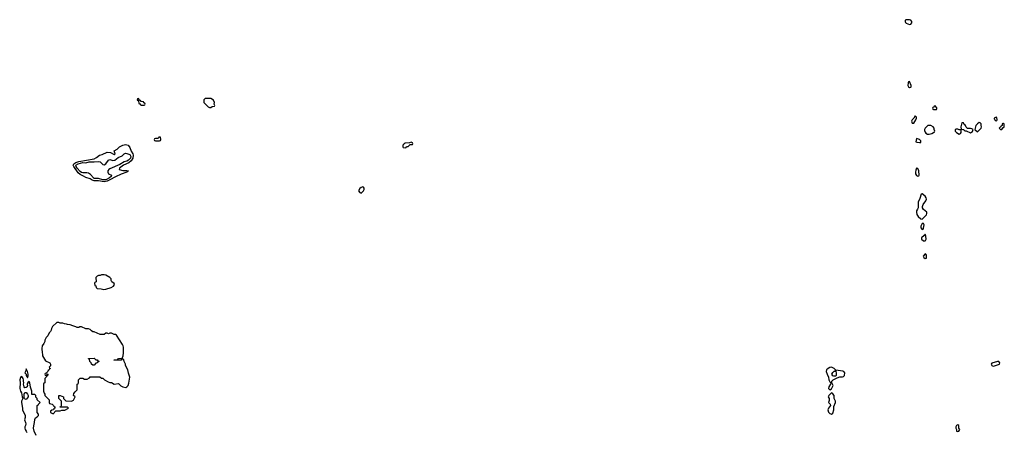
# Model space of a CAD drawing. Header units: inches. Extents: x 2769577 to 2880010, y 685631 to 825129.
# Tile 151 of 155: x 2816719 to 2830586, y 815913 to 821716. Entities that reach past the tile are written whole.
import ezdxf

# ---------------------------------------------------------------- set-up
doc = ezdxf.new("R2010")
doc.units = ezdxf.units.IN
doc.header["$MEASUREMENT"] = 0
for name, color, linetype in [('C8811', 7, 'Continuous'), ('C8812', 7, 'Continuous'), ('C8821', 7, 'Continuous'), ('C8822', 7, 'Continuous'), ('C8831', 7, 'Continuous'), ('C8832', 7, 'Continuous')]:
    doc.layers.add(name, color=color, linetype=linetype)

msp = doc.modelspace()

# ---------------------------------------------------------------- linework, layer by layer
at = {"layer": 'C8811', "color": 4}
for points, elevation in [([(2818170, 819593), (2818230, 819597), (2818250, 819590), (2818237, 819583), (2818230, 819570), (2818150, 819544), (2818070, 819508), (2817990, 819462), (2817950, 819447), (2817910, 819435), (2817830, 819451), (2817768, 819448), (2817738, 819458), (2817710, 819477), (2817650, 819495), (2817617, 819517), (2817570, 819540), (2817543, 819563), (2817479, 819650), (2817473, 819670), (2817480, 819690), (2817510, 819709), (2817550, 819721), (2817770, 819761), (2817802, 819778), (2817845, 819810), (2817879, 819821), (2817950, 819854), (2817996, 819850), (2818050, 819818), (2818062, 819830), (2818049, 819870), (2818090, 819893), (2818123, 819930), (2818170, 819950), (2818210, 819959), (2818230, 819957), (2818246, 819950), (2818270, 819920), (2818288, 819868), (2818310, 819830), (2818317, 819810), (2818313, 819770), (2818290, 819732), (2818258, 819702), (2818180, 819670), (2818126, 819630), (2818122, 819610)], -4), ([(2817890, 819464), (2817830, 819481), (2817770, 819481), (2817756, 819490), (2817717, 819537), (2817690, 819557), (2817664, 819564), (2817610, 819563), (2817590, 819568), (2817570, 819580), (2817526, 819630), (2817513, 819650), (2817509, 819670), (2817543, 819690), (2817610, 819708), (2817650, 819705), (2817696, 819716), (2817770, 819716), (2817830, 819722), (2817850, 819715), (2817890, 819679), (2817910, 819674), (2817933, 819687), (2817970, 819742), (2817990, 819750), (2818030, 819736), (2818061, 819739), (2818104, 819776), (2818160, 819800), (2818190, 819828), (2818210, 819838), (2818230, 819836), (2818270, 819822), (2818286, 819790), (2818281, 819770), (2818250, 819739), (2818230, 819728), (2818190, 819719), (2818130, 819680), (2817990, 819620), (2817975, 819610), (2817962, 819590), (2817959, 819570), (2817969, 819549), (2818011, 819530), (2818006, 819510), (2817982, 819490), (2817930, 819466)], -8), ([(2817910, 818128), (2817873, 818127), (2817850, 818118), (2817830, 818118), (2817810, 818108), (2817792, 818090), (2817794, 818030), (2817778, 818022), (2817774, 818010), (2817778, 817978), (2817793, 817973), (2817794, 817950), (2817810, 817934), (2817867, 817933), (2817903, 817923), (2817930, 817924), (2818008, 817950), (2818042, 817970), (2818055, 817990), (2818050, 818006), (2818018, 818030), (2818008, 818048), (2818006, 818070), (2817986, 818090), (2817930, 818122)], 4), ([(2817270, 817458), (2817244, 817456), (2817180, 817400), (2817165, 817375), (2817162, 817350), (2817152, 817330), (2817132, 817310), (2817114, 817270), (2817090, 817246), (2817072, 817210), (2817071, 817189), (2817060, 817160), (2817034, 817130), (2817032, 817090), (2817034, 817030), (2817042, 817010), (2817042, 816990), (2817080, 816920), (2817142, 816890), (2817151, 816870), (2817151, 816849), (2817134, 816830), (2817138, 816818), (2817154, 816810), (2817138, 816802), (2817134, 816790), (2817118, 816782), (2817113, 816767), (2817094, 816746), (2817078, 816742), (2817074, 816730), (2817078, 816718), (2817090, 816714), (2817102, 816718), (2817106, 816734), (2817114, 816730), (2817110, 816706), (2817098, 816702), (2817094, 816690), (2817074, 816670), (2817074, 816610), (2817058, 816602), (2817054, 816590), (2817054, 816490), (2817064, 816464), (2817074, 816450), (2817074, 816430), (2817134, 816370), (2817134, 816330), (2817138, 816318), (2817174, 816310), (2817194, 816290), (2817198, 816278), (2817214, 816270), (2817214, 816250), (2817198, 816242), (2817193, 816227), (2817170, 816226), (2817154, 816210), (2817154, 816190), (2817190, 816174), (2817230, 816214), (2817290, 816214), (2817310, 816222), (2817355, 816225), (2817406, 816250), (2817390, 816266), (2817287, 816267), (2817287, 816273), (2817302, 816278), (2817306, 816290), (2817306, 816350), (2817268, 816390), (2817268, 816430), (2817290, 816432), (2817334, 816410), (2817334, 816390), (2817370, 816354), (2817447, 816353), (2817475, 816365), (2817498, 816410), (2817478, 816430), (2817483, 816457), (2817498, 816482), (2817528, 816510), (2817528, 816592), (2817542, 816598), (2817546, 816610), (2817547, 816653), (2817570, 816674), (2817610, 816672), (2817630, 816662), (2817670, 816662), (2817702, 816678), (2817710, 816694), (2817847, 816693), (2817870, 816674), (2817890, 816674), (2817914, 816650), (2817964, 816624), (2817990, 816614), (2818010, 816614), (2818050, 816592), (2818110, 816598), (2818145, 816565), (2818170, 816552), (2818215, 816545), (2818230, 816552), (2818248, 816570), (2818258, 816602), (2818269, 816690), (2818250, 816746), (2818242, 816790), (2818209, 816850), (2818208, 816870), (2818188, 816910), (2818186, 816930), (2818170, 816946), (2818158, 816942), (2818150, 816926), (2818050, 816926), (2818046, 816930), (2818087, 816933), (2818102, 816938), (2818110, 816952), (2818166, 816954), (2818166, 816966), (2818178, 816990), (2818182, 817030), (2818182, 817110), (2818178, 817130), (2818169, 817150), (2818080, 817280), (2818070, 817288), (2818050, 817288), (2818010, 817306), (2817990, 817306), (2817970, 817298), (2817950, 817306), (2817930, 817306), (2817910, 817288), (2817850, 817288), (2817767, 817327), (2817750, 817328), (2817730, 817338), (2817710, 817358), (2817687, 817367), (2817648, 817368), (2817590, 817398), (2817564, 817396), (2817550, 817388), (2817529, 817389), (2817510, 817398), (2817468, 817408), (2817430, 817426), (2817393, 817427), (2817376, 817436), (2817350, 817438), (2817327, 817447), (2817290, 817448)], 4), ([(2817790, 816934), (2817810, 816934), (2817818, 816918), (2817833, 816913), (2817833, 816907), (2817818, 816902), (2817812, 816888), (2817790, 816886), (2817770, 816858), (2817750, 816858), (2817729, 816869), (2817726, 816890), (2817706, 816910), (2817702, 816942), (2817687, 816947), (2817687, 816953), (2817770, 816954)], 4), ([(2816810, 816806), (2816802, 816770), (2816792, 816750), (2816812, 816732), (2816812, 816710), (2816830, 816682), (2816835, 816685), (2816840, 816700), (2816839, 816730), (2816830, 816766)], 4), ([(2816810, 816375), (2816798, 816378), (2816787, 816387), (2816782, 816402), (2816782, 816450), (2816790, 816471), (2816811, 816471), (2816831, 816450), (2816838, 816430), (2816836, 816410)], 4)]:
    msp.add_lwpolyline(points, close=True, dxfattribs=dict(at, elevation=elevation))
at = {"layer": 'C8811', "color": 4, "elevation": 4}
msp.add_lwpolyline([(2816950, 815866), (2816922, 815930), (2816915, 815970), (2816916, 816004), (2816929, 816050), (2816930, 816094), (2816943, 816117), (2816966, 816130), (2816986, 816150), (2816986, 816170), (2816966, 816190), (2816966, 816290), (2816982, 816298), (2816986, 816310), (2817006, 816330), (2816966, 816370), (2816966, 816390), (2816947, 816407), (2816946, 816430), (2816930, 816446), (2816890, 816446), (2816889, 816490), (2816869, 816549), (2816862, 816610), (2816850, 816628), (2816840, 816620), (2816825, 816595), (2816825, 816585), (2816831, 816570), (2816822, 816550), (2816810, 816542), (2816790, 816539), (2816781, 816550), (2816774, 816590), (2816779, 816610), (2816773, 816630), (2816773, 816653), (2816769, 816670), (2816750, 816698), (2816730, 816682), (2816719, 816650), (2816725, 816610), (2816721, 816530), (2816731, 816491), (2816745, 816470), (2816752, 816412), (2816762, 816390), (2816742, 816350), (2816742, 816330), (2816758, 816250), (2816758, 816230), (2816797, 816150), (2816797, 816123), (2816785, 816090), (2816802, 816050), (2816805, 816030), (2816802, 816010), (2816791, 815990), (2816791, 815970), (2816796, 815950), (2816811, 815930), (2816818, 815910)], dxfattribs=at)
at = {"layer": 'C8812', "color": 4, "elevation": 4}
for points in [[(2818390, 820606), (2818378, 820602), (2818374, 820590), (2818394, 820574), (2818398, 820538), (2818413, 820533), (2818418, 820518), (2818430, 820514), (2818470, 820514), (2818482, 820518), (2818486, 820530), (2818482, 820542), (2818467, 820547), (2818462, 820562), (2818430, 820566), (2818422, 820582), (2818406, 820586)], [(2819410, 820606), (2819330, 820606), (2819314, 820590), (2819314, 820550), (2819374, 820490), (2819390, 820482), (2819410, 820482), (2819430, 820494), (2819462, 820498), (2819466, 820510), (2819458, 820530), (2819462, 820550), (2819450, 820586)], [(2818690, 820066), (2818678, 820062), (2818670, 820046), (2818630, 820046), (2818618, 820042), (2818614, 820030), (2818618, 820018), (2818630, 820014), (2818690, 820014), (2818702, 820018), (2818706, 820030), (2818702, 820062)]]:
    msp.add_lwpolyline(points, close=True, dxfattribs=at)
at = {"layer": 'C8821', "color": 4, "elevation": 4}
for points in [[(2822230, 819995), (2822210, 819986), (2822150, 819978), (2822134, 819970), (2822114, 819950), (2822114, 819930), (2822118, 819918), (2822150, 819914), (2822162, 819918), (2822167, 819933), (2822190, 819934), (2822207, 819953), (2822220, 819960), (2822250, 819962), (2822258, 819970), (2822250, 819986)], [(2829350, 819628), (2829339, 819601), (2829333, 819570), (2829336, 819550), (2829347, 819527), (2829370, 819515), (2829380, 819520), (2829385, 819530), (2829383, 819590), (2829370, 819622)], [(2821550, 819366), (2821530, 819358), (2821510, 819342), (2821491, 819310), (2821510, 819285), (2821530, 819278), (2821562, 819310), (2821569, 819330), (2821568, 819348), (2821562, 819362)], [(2829430, 819269), (2829417, 819263), (2829398, 819202), (2829371, 819150), (2829371, 819070), (2829365, 819050), (2829351, 819030), (2829347, 819010), (2829356, 818976), (2829371, 818950), (2829410, 818917), (2829430, 818911), (2829489, 818970), (2829497, 818990), (2829494, 819010), (2829446, 819046), (2829433, 819070), (2829433, 819090), (2829444, 819116), (2829481, 819170), (2829489, 819190), (2829485, 819210), (2829472, 819232)], [(2829450, 818848), (2829430, 818848), (2829411, 818810), (2829411, 818790), (2829430, 818765), (2829442, 818770), (2829450, 818782), (2829457, 818830)], [(2829470, 818698), (2829459, 818681), (2829418, 818650), (2829418, 818630), (2829450, 818607), (2829470, 818605), (2829478, 818610), (2829484, 818630), (2829482, 818670)], [(2829470, 818422), (2829441, 818390), (2829451, 818370), (2829470, 818359), (2829490, 818362), (2829490, 818406), (2829479, 818419)], [(2828150, 816829), (2828130, 816824), (2828090, 816801), (2828082, 816790), (2828078, 816770), (2828089, 816729), (2828111, 816690), (2828116, 816650), (2828130, 816622), (2828142, 816610), (2828138, 816590), (2828116, 816550), (2828111, 816530), (2828130, 816511), (2828150, 816522), (2828177, 816570), (2828158, 816610), (2828158, 816630), (2828178, 816650), (2828230, 816678), (2828269, 816691), (2828309, 816691), (2828323, 816697), (2828333, 816710), (2828339, 816750), (2828327, 816767), (2828313, 816773), (2828213, 816787), (2828211, 816770), (2828220, 816750), (2828218, 816710), (2828210, 816704), (2828183, 816703), (2828169, 816709), (2828159, 816730), (2828170, 816756), (2828190, 816772), (2828206, 816774), (2828208, 816790), (2828188, 816810)], [(2828150, 816469), (2828115, 816430), (2828107, 816410), (2828121, 816390), (2828120, 816360), (2828111, 816330), (2828132, 816310), (2828138, 816290), (2828110, 816254), (2828100, 816230), (2828110, 816196), (2828130, 816175), (2828150, 816166), (2828170, 816182), (2828184, 816230), (2828183, 816277), (2828209, 816330), (2828209, 816350), (2828189, 816390), (2828189, 816430), (2828170, 816455)], [(2829930, 816018), (2829914, 816010), (2829902, 815990), (2829902, 815970), (2829914, 815950), (2829914, 815930), (2829930, 815922), (2829946, 815930), (2829958, 815950), (2829946, 815970), (2829946, 816010)]]:
    msp.add_lwpolyline(points, close=True, dxfattribs=at)
msp.add_lwpolyline([(2829338, 820000), (2829338, 819998), (2829352, 819992), (2829390, 819988), (2829409, 819991), (2829410, 820000)], dxfattribs=at)
at = {"layer": 'C8822', "color": 4, "elevation": 4}
for points in [[(2829250, 821716), (2829204, 821716), (2829192, 821710), (2829191, 821690), (2829196, 821676), (2829206, 821666), (2829250, 821651), (2829270, 821652), (2829282, 821670), (2829282, 821690), (2829268, 821710)], [(2829250, 820846), (2829238, 820842), (2829230, 820826), (2829226, 820790), (2829238, 820770), (2829250, 820761), (2829270, 820765), (2829275, 820770), (2829273, 820790)], [(2829610, 820506), (2829598, 820502), (2829593, 820487), (2829578, 820482), (2829574, 820470), (2829578, 820458), (2829590, 820454), (2829630, 820454), (2829636, 820464), (2829636, 820476)], [(2829330, 820366), (2829311, 820329), (2829287, 820310), (2829281, 820290), (2829290, 820262), (2829310, 820262), (2829342, 820310), (2829348, 820330), (2829347, 820347)], [(2829550, 820228), (2829510, 820228), (2829471, 820189), (2829462, 820170), (2829464, 820156), (2829470, 820134), (2829480, 820120), (2829505, 820105), (2829530, 820106), (2829563, 820117), (2829602, 820138), (2829606, 820150), (2829598, 820170), (2829598, 820190), (2829586, 820210)], [(2829930, 820178), (2829910, 820178), (2829894, 820170), (2829892, 820150), (2829912, 820130), (2829950, 820105), (2829970, 820114), (2829978, 820130), (2829978, 820158), (2829967, 820167), (2829948, 820168)]]:
    msp.add_lwpolyline(points, close=True, dxfattribs=at)
for points in [[(2830000, 820266), (2829990, 820266), (2829974, 820210), (2829978, 820178), (2830000, 820174)], [(2829410, 820000), (2829412, 820012), (2829392, 820032), (2829350, 820046), (2829338, 820000)]]:
    msp.add_lwpolyline(points, dxfattribs=at)
at = {"layer": 'C8831', "color": 4, "elevation": 4}
msp.add_lwpolyline([(2830490, 816909), (2830410, 816886), (2830402, 816870), (2830410, 816854), (2830430, 816845), (2830450, 816846), (2830518, 816870), (2830522, 816890), (2830510, 816908)], close=True, dxfattribs=at)
at = {"layer": 'C8832', "color": 4, "elevation": 4}
msp.add_lwpolyline([(2830000, 820174), (2830012, 820172), (2830030, 820154), (2830050, 820154), (2830110, 820125), (2830136, 820144), (2830148, 820170), (2830130, 820182), (2830110, 820188), (2830067, 820187), (2830050, 820206), (2830038, 820230), (2830023, 820243), (2830010, 820266), (2830000, 820266)], dxfattribs=at)
for points in [[(2830230, 820268), (2830207, 820253), (2830186, 820230), (2830172, 820170), (2830210, 820138), (2830258, 820190), (2830266, 820210), (2830258, 820230), (2830258, 820250), (2830247, 820267)], [(2830470, 820346), (2830442, 820330), (2830442, 820322), (2830453, 820313), (2830458, 820298), (2830470, 820294), (2830482, 820298), (2830486, 820310), (2830482, 820342)], [(2830576, 820256), (2830564, 820256), (2830554, 820250), (2830554, 820230), (2830540, 820220), (2830514, 820190), (2830533, 820173), (2830550, 820172), (2830564, 820196), (2830586, 820210), (2830586, 820250)]]:
    msp.add_lwpolyline(points, close=True, dxfattribs=at)

doc.saveas('drawing.dxf')
